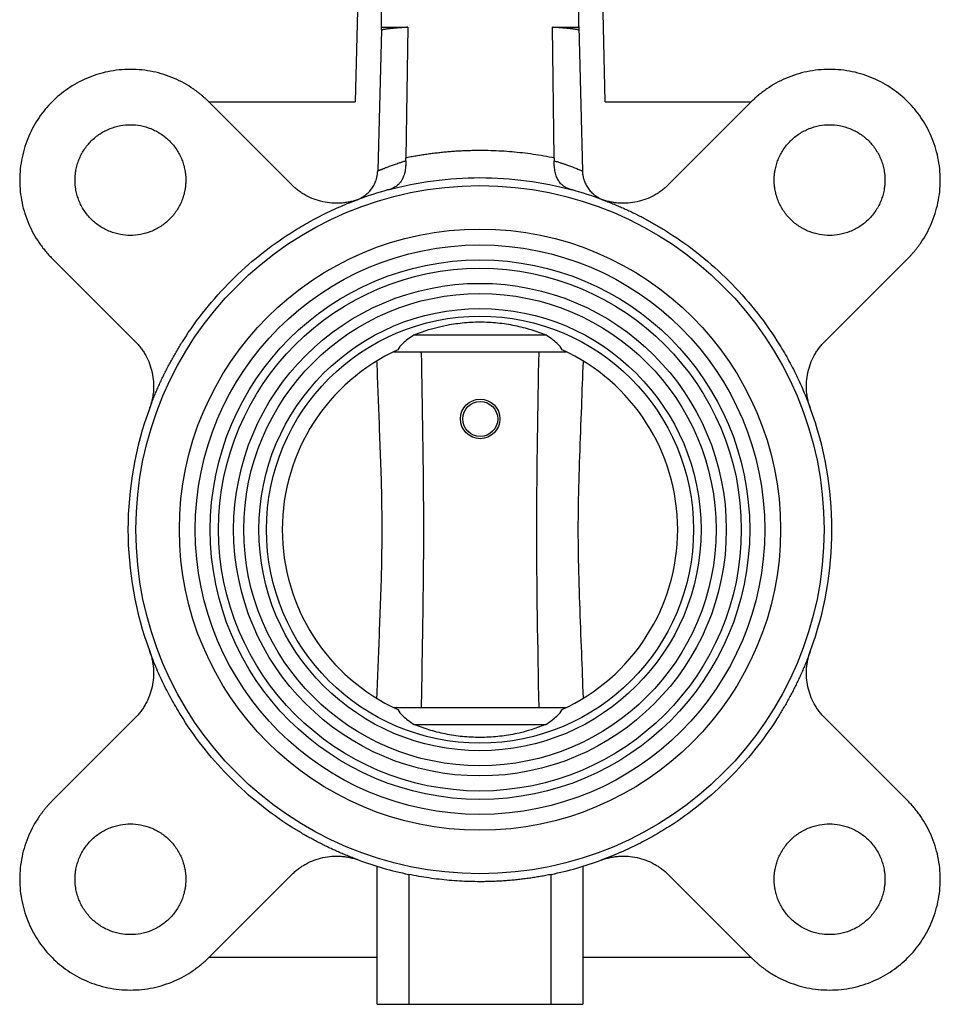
# Model space of a CAD drawing. Header units: millimetres. Extents: x 376 to 1218, y -39 to 832.
# Tile 4 of 25: x 493 to 609, y 249 to 373. Entities that reach past the tile are written whole.
import ezdxf

# ---------------------------------------------------------------- set-up
doc = ezdxf.new("R2010")
doc.units = ezdxf.units.MM

msp = doc.modelspace()

# ---------------------------------------------------------------- linework, layer by layer
at = {"color": 7, "linetype": 'Continuous', "lineweight": 25}
for p, q in [((537.3, 436.79), (535.49, 362.88)), ((567.08, 362.88), (565.65, 429.39)), ((538.76, 417.27), (538.76, 372.3)), ((563.76, 372.3), (563.76, 417.27)), ((538.76, 372.3), (542.12, 372.3)), ((538.76, 372.3), (538.76, 371.96)), ((542.12, 372.3), (541.87, 355.81)), ((560.66, 355.81), (560.41, 372.3)), ((560.41, 372.3), (563.76, 372.3)), ((563.76, 372.4), (564.21, 354.15)), ((563.76, 372.3), (563.76, 371.97)), ((538.82, 371.96), (538.33, 354.14)), ((538.76, 371.96), (538.82, 371.96)), ((527.46, 352.39), (516.97, 362.88)), ((516.97, 362.88), (535.49, 362.88)), ((567.08, 362.88), (585.56, 362.88)), ((585.56, 362.88), (575.07, 352.39)), ((497.17, 343.08), (507.66, 332.59)), ((594.87, 332.59), (605.36, 343.08)), ((542.92, 333.4), (559.6, 333.4)), ((540.37, 331.29), (540.7, 331.29)), ((540.7, 331.29), (561.82, 331.29)), ((561.82, 331.29), (562.16, 331.29)), ((540.37, 286.29), (540.7, 286.29)), ((540.7, 286.29), (561.82, 286.29)), ((561.82, 286.29), (562.16, 286.29)), ((507.66, 284.98), (497.17, 274.49)), ((542.92, 284.17), (559.6, 284.17)), ((605.36, 274.49), (594.87, 284.98)), ((516.97, 254.69), (527.46, 265.18)), ((538.26, 248.79), (538.26, 266.23)), ((542.26, 265.2), (542.26, 248.79)), ((560.26, 248.79), (560.26, 265.2)), ((564.26, 266.23), (564.26, 248.79)), ((575.07, 265.18), (585.56, 254.69)), ((538.26, 254.69), (516.97, 254.69)), ((585.56, 254.69), (564.26, 254.69)), ((538.26, 248.79), (542.26, 248.79)), ((542.26, 248.79), (560.26, 248.79)), ((560.26, 248.79), (564.26, 248.79))]:
    msp.add_line(p, q, dxfattribs=at)
for centre, radius in [((551.26, 308.79), 43.5), ((551.26, 308.79), 38), ((551.26, 308.79), 36), ((551.26, 308.79), 34.1), ((551.26, 308.79), 33.04), ((551.26, 308.79), 31.14), ((551.26, 308.79), 29.85), ((551.26, 308.79), 27.95), ((551.26, 308.79), 27), ((551.29, 322.79), 2.5), ((551.29, 322.79), 2.21)]:
    msp.add_circle(centre, radius, dxfattribs=at)
for radius, start, end in [(44.5, 105.2135, 110.2255), (44.5, 69.7745, 74.7874), (25, 114.5306, 245.4694), (25, 294.5306, 65.4694), (44.5, 159.7745, 200.2255), (44.5, 339.7745, 20.2255), (44.5, 249.7745, 258.3316), (44.5, 281.6684, 290.2255)]:
    msp.add_arc((551.26, 308.79), radius, start, end, dxfattribs=at)
for points, knots in [([(542.12, 372.3), (542.03, 372.3), (541.85, 372.29), (541.6, 372.27), (541.35, 372.25), (541.1, 372.23), (540.86, 372.21), (540.62, 372.19), (540.39, 372.17), (540.17, 372.15), (539.96, 372.13), (539.75, 372.11), (539.56, 372.09), (539.38, 372.06), (539.22, 372.04), (539.07, 372.01), (538.93, 371.99), (538.86, 371.97), (538.82, 371.96)], [0, 0, 0, 0, 0.052007, 0.10541, 0.16021, 0.216408, 0.274004, 0.333, 0.393395, 0.455191, 0.518387, 0.582984, 0.648982, 0.716381, 0.785181, 0.855384, 0.926989, 1, 1, 1, 1]), ([(563.76, 371.97), (563.73, 371.97), (563.68, 371.98), (563.58, 372), (563.48, 372.02), (563.37, 372.04), (563.25, 372.06), (563.12, 372.07), (562.98, 372.09), (562.84, 372.11), (562.7, 372.12), (562.54, 372.14), (562.38, 372.15), (562.22, 372.17), (562.05, 372.18), (561.88, 372.2), (561.71, 372.21), (561.53, 372.23), (561.35, 372.24), (561.17, 372.25), (560.98, 372.27), (560.79, 372.28), (560.6, 372.29), (560.47, 372.3), (560.41, 372.3)], [0, 0, 0, 0, 0.053126, 0.105519, 0.15718, 0.208109, 0.258308, 0.307775, 0.356512, 0.404519, 0.451795, 0.498341, 0.544157, 0.589243, 0.633599, 0.677226, 0.720123, 0.762291, 0.80373, 0.84444, 0.884422, 0.923675, 0.962201, 1, 1, 1, 1]), ([(516.97, 362.88), (516.88, 362.96), (516.71, 363.14), (516.44, 363.38), (516.16, 363.63), (515.88, 363.86), (515.6, 364.09), (515.3, 364.3), (514.73, 364.71), (513.86, 365.25), (512.62, 365.86), (511.31, 366.35), (509.47, 366.83), (507.07, 367.08), (504.2, 366.78), (501.51, 365.93), (499.13, 364.61), (497.11, 362.93), (495.44, 360.92), (494.12, 358.54), (493.27, 355.85), (492.97, 352.98), (493.22, 350.58), (493.7, 348.74), (494.19, 347.43), (494.8, 346.19), (495.39, 345.24), (495.9, 344.52), (496.3, 344.02), (496.72, 343.54), (497.02, 343.23), (497.17, 343.08)], [0, 0, 0, 0, 0.008343, 0.016672, 0.024993, 0.033312, 0.041634, 0.049965, 0.058311, 0.089201, 0.120102, 0.15228, 0.18447, 0.250119, 0.315767, 0.380052, 0.441771, 0.500002, 0.558232, 0.619951, 0.684236, 0.749885, 0.815534, 0.847711, 0.879901, 0.910791, 0.941693, 0.956283, 0.970843, 0.985406, 1, 1, 1, 1]), ([(605.36, 343.08), (605.44, 343.17), (605.61, 343.34), (605.86, 343.61), (606.1, 343.88), (606.34, 344.17), (606.56, 344.45), (606.78, 344.75), (607.18, 345.32), (607.73, 346.19), (608.33, 347.43), (608.82, 348.74), (609.31, 350.58), (609.56, 352.98), (609.26, 355.85), (608.4, 358.54), (607.09, 360.92), (605.41, 362.93), (603.39, 364.61), (601.02, 365.93), (598.33, 366.78), (595.46, 367.08), (593.06, 366.83), (591.21, 366.35), (589.9, 365.86), (588.67, 365.25), (587.72, 364.66), (587, 364.14), (586.5, 363.75), (586.02, 363.33), (585.71, 363.03), (585.56, 362.88)], [0, 0, 0, 0, 0.008343, 0.016672, 0.024993, 0.033312, 0.041634, 0.049965, 0.058311, 0.089201, 0.120102, 0.15228, 0.18447, 0.250119, 0.315767, 0.380052, 0.441771, 0.500002, 0.558232, 0.619951, 0.684236, 0.749885, 0.815534, 0.847711, 0.879901, 0.910791, 0.941693, 0.956283, 0.970843, 0.985406, 1, 1, 1, 1]), ([(500.07, 352.98), (500.07, 353.06), (500.07, 353.24), (500.09, 353.49), (500.11, 353.75), (500.14, 354), (500.21, 354.39), (500.33, 354.92), (500.55, 355.57), (500.84, 356.2), (501.32, 357.03), (502.08, 357.96), (503.2, 358.87), (504.46, 359.52), (505.76, 359.9), (507.07, 360.02), (508.38, 359.9), (509.68, 359.52), (510.93, 358.87), (512.05, 357.96), (512.81, 357.03), (513.29, 356.2), (513.58, 355.57), (513.81, 354.92), (513.94, 354.34), (514.02, 353.83), (514.06, 353.41), (514.07, 353.12), (514.07, 352.98)], [0, 0, 0, 0, 0.0116737, 0.0233258, 0.034972, 0.046628, 0.0583094, 0.0891935, 0.1201015, 0.1522733, 0.1844691, 0.2501183, 0.3157676, 0.3800526, 0.4417717, 0.5000028, 0.5582339, 0.6199531, 0.6842381, 0.7498873, 0.8155366, 0.8477084, 0.8799042, 0.9107883, 0.9416963, 0.9611376, 0.980548, 1, 1, 1, 1]), ([(588.46, 352.98), (588.46, 353.06), (588.46, 353.24), (588.47, 353.49), (588.5, 353.75), (588.53, 354), (588.6, 354.39), (588.72, 354.92), (588.94, 355.57), (589.23, 356.2), (589.71, 357.03), (590.47, 357.96), (591.59, 358.87), (592.85, 359.52), (594.15, 359.9), (595.46, 360.02), (596.76, 359.9), (598.07, 359.52), (599.32, 358.87), (600.44, 357.96), (601.2, 357.03), (601.68, 356.2), (601.97, 355.57), (602.2, 354.92), (602.33, 354.34), (602.41, 353.83), (602.45, 353.41), (602.45, 353.12), (602.46, 352.98)], [0, 0, 0, 0, 0.011674, 0.023326, 0.034972, 0.046628, 0.058309, 0.089193, 0.120101, 0.152273, 0.184469, 0.250118, 0.315768, 0.380053, 0.441772, 0.500003, 0.558234, 0.619953, 0.684238, 0.749887, 0.815537, 0.847708, 0.879904, 0.910788, 0.941696, 0.961138, 0.980548, 1, 1, 1, 1]), ([(541.87, 355.81), (542.09, 355.86), (542.53, 355.95), (543.2, 356.07), (543.86, 356.18), (544.53, 356.28), (545.2, 356.37), (545.87, 356.45), (546.54, 356.52), (547.21, 356.59), (547.88, 356.64), (548.56, 356.68), (549.23, 356.72), (549.91, 356.74), (550.58, 356.75), (551.49, 356.76), (552.61, 356.74), (553.96, 356.69), (555.31, 356.59), (556.65, 356.46), (557.99, 356.28), (559.33, 356.07), (560.21, 355.9), (560.66, 355.81)], [0, 0, 0, 0, 0.035791, 0.071539, 0.107253, 0.14294, 0.178607, 0.214261, 0.249909, 0.28556, 0.32122, 0.356896, 0.392596, 0.428327, 0.464097, 0.499913, 0.571499, 0.64294, 0.714293, 0.785617, 0.85697, 0.928412, 1, 1, 1, 1]), ([(538.33, 354.14), (538.35, 354.15), (538.4, 354.17), (538.49, 354.2), (538.58, 354.24), (538.68, 354.29), (538.8, 354.33), (538.92, 354.38), (539.06, 354.44), (539.21, 354.49), (539.37, 354.56), (539.54, 354.62), (539.8, 354.72), (540.19, 354.86), (540.64, 355.02), (541.06, 355.17), (541.44, 355.29), (541.72, 355.38), (541.87, 355.43)], [0, 0, 0, 0, 0.044782, 0.090271, 0.136466, 0.183369, 0.230981, 0.2793, 0.328327, 0.378063, 0.428505, 0.479655, 0.53151, 0.6473, 0.7733, 0.84023, 0.915803, 1, 1, 1, 1]), ([(541.87, 355.43), (541.87, 355.36), (541.88, 355.24), (541.88, 355.05), (541.87, 354.85), (541.85, 354.61), (541.82, 354.31), (541.73, 353.85), (541.59, 353.4), (541.41, 353.05), (541.26, 352.8), (541.12, 352.62), (540.89, 352.37), (540.63, 352.16), (540.32, 351.99), (540.09, 351.89), (539.84, 351.8), (539.67, 351.75), (539.59, 351.73)], [0, 0, 0, 0, 0.035834, 0.072278, 0.109325, 0.146963, 0.216236, 0.291528, 0.431283, 0.520551, 0.562975, 0.629999, 0.68568, 0.798244, 0.851243, 0.901455, 0.949665, 1, 1, 1, 1]), ([(541.87, 355.43), (541.87, 355.49), (541.87, 355.62), (541.87, 355.75), (541.87, 355.81)], [0, 0, 0, 0, 0.4988672, 1, 1, 1, 1]), ([(560.66, 355.81), (560.66, 355.75), (560.66, 355.62), (560.65, 355.49), (560.65, 355.43)], [0, 0, 0, 0, 0.501123, 1, 1, 1, 1]), ([(562.94, 351.73), (562.89, 351.74), (562.8, 351.76), (562.67, 351.81), (562.54, 351.85), (562.37, 351.92), (562.17, 352.01), (561.86, 352.19), (561.52, 352.46), (561.25, 352.8), (561.07, 353.12), (560.91, 353.48), (560.78, 353.89), (560.7, 354.34), (560.67, 354.65), (560.65, 354.93), (560.65, 355.18), (560.65, 355.35), (560.65, 355.43)], [0, 0, 0, 0, 0.027012, 0.053443, 0.079401, 0.104994, 0.157009, 0.211998, 0.326236, 0.448782, 0.513131, 0.579344, 0.716808, 0.790128, 0.857843, 0.9062, 0.953593, 1, 1, 1, 1]), ([(560.65, 355.43), (560.74, 355.4), (560.9, 355.35), (561.12, 355.28), (561.34, 355.21), (561.53, 355.15), (561.71, 355.09), (561.88, 355.03), (562.19, 354.92), (562.59, 354.78), (563.03, 354.61), (563.37, 354.48), (563.64, 354.38), (563.87, 354.28), (564.06, 354.21), (564.16, 354.17), (564.21, 354.15)], [0, 0, 0, 0, 0.045588, 0.089273, 0.131055, 0.17093, 0.208897, 0.244953, 0.279098, 0.413254, 0.537827, 0.634895, 0.729647, 0.82208, 0.912196, 1, 1, 1, 1]), ([(535.77, 350.5), (535.83, 350.53), (535.95, 350.58), (536.13, 350.66), (536.3, 350.76), (536.47, 350.86), (536.63, 350.97), (536.9, 351.17), (537.24, 351.48), (537.61, 351.93), (537.92, 352.44), (538.12, 352.93), (538.24, 353.37), (538.31, 353.75), (538.32, 354.01), (538.33, 354.14)], [0, 0, 0, 0, 0.04209, 0.083939, 0.125646, 0.16731, 0.20903, 0.250905, 0.376541, 0.501145, 0.626673, 0.7528, 0.834831, 0.916964, 1, 1, 1, 1]), ([(564.21, 354.15), (564.21, 354.08), (564.22, 353.95), (564.24, 353.76), (564.27, 353.56), (564.3, 353.37), (564.35, 353.19), (564.44, 352.87), (564.62, 352.45), (564.92, 351.94), (565.3, 351.48), (565.68, 351.12), (566.06, 350.86), (566.4, 350.66), (566.64, 350.55), (566.76, 350.5)], [0, 0, 0, 0, 0.041652, 0.082996, 0.124128, 0.16515, 0.206162, 0.247264, 0.373267, 0.4989, 0.62341, 0.749181, 0.832694, 0.916035, 1, 1, 1, 1]), ([(514.07, 352.98), (514.07, 352.89), (514.07, 352.72), (514.05, 352.47), (514.03, 352.21), (514, 351.96), (513.93, 351.57), (513.81, 351.04), (513.58, 350.39), (513.29, 349.75), (512.81, 348.93), (512.05, 347.99), (510.93, 347.09), (509.68, 346.44), (508.38, 346.06), (507.07, 345.94), (505.76, 346.06), (504.46, 346.44), (503.2, 347.09), (502.08, 347.99), (501.32, 348.93), (500.84, 349.75), (500.55, 350.39), (500.33, 351.04), (500.19, 351.62), (500.12, 352.13), (500.08, 352.55), (500.07, 352.84), (500.07, 352.98)], [0, 0, 0, 0, 0.011674, 0.023326, 0.034972, 0.046628, 0.058309, 0.089193, 0.120101, 0.152273, 0.184469, 0.250118, 0.315768, 0.380053, 0.441772, 0.500003, 0.558234, 0.619953, 0.684238, 0.749887, 0.815537, 0.847708, 0.879904, 0.910788, 0.941696, 0.961138, 0.980548, 1, 1, 1, 1]), ([(535.88, 350.54), (535.79, 350.51), (535.62, 350.45), (535.35, 350.36), (535.08, 350.29), (534.81, 350.23), (534.54, 350.17), (534.26, 350.13), (533.99, 350.09), (533.41, 350.04), (532.54, 350.04), (531.39, 350.21), (530.27, 350.54), (529.4, 350.94), (528.75, 351.33), (528.29, 351.65), (527.86, 352), (527.59, 352.26), (527.46, 352.39)], [0, 0, 0, 0, 0.030742, 0.061375, 0.091934, 0.122458, 0.152984, 0.183549, 0.21419, 0.244946, 0.372453, 0.500018, 0.627526, 0.755091, 0.816457, 0.877531, 0.938612, 1, 1, 1, 1]), ([(539.59, 351.73), (543.39, 352.76), (547.32, 353.29), (555.2, 353.29), (559.14, 352.76), (562.94, 351.73)], [0, 0, 0, 0, 0.5, 0.5, 1, 1, 1, 1]), ([(575.07, 352.39), (575, 352.33), (574.87, 352.2), (574.66, 352.01), (574.45, 351.83), (574.23, 351.66), (574.01, 351.5), (573.77, 351.34), (573.54, 351.19), (573.04, 350.9), (572.25, 350.54), (571.14, 350.21), (569.98, 350.04), (569.02, 350.04), (568.26, 350.12), (567.72, 350.22), (567.17, 350.36), (566.82, 350.48), (566.65, 350.54)], [0, 0, 0, 0, 0.030742, 0.061375, 0.091934, 0.122458, 0.152984, 0.183549, 0.21419, 0.244946, 0.372453, 0.500018, 0.627526, 0.755091, 0.816457, 0.877531, 0.938612, 1, 1, 1, 1]), ([(602.46, 352.98), (602.46, 352.89), (602.45, 352.72), (602.44, 352.47), (602.42, 352.21), (602.38, 351.96), (602.32, 351.57), (602.2, 351.04), (601.97, 350.39), (601.68, 349.75), (601.2, 348.93), (600.44, 347.99), (599.32, 347.09), (598.07, 346.44), (596.76, 346.06), (595.46, 345.94), (594.15, 346.06), (592.85, 346.44), (591.59, 347.09), (590.47, 347.99), (589.71, 348.93), (589.23, 349.75), (588.94, 350.39), (588.72, 351.04), (588.58, 351.62), (588.5, 352.13), (588.46, 352.55), (588.46, 352.84), (588.46, 352.98)], [0, 0, 0, 0, 0.011674, 0.023326, 0.034972, 0.046628, 0.058309, 0.089193, 0.120101, 0.152273, 0.184469, 0.250118, 0.315768, 0.380053, 0.441772, 0.500003, 0.558234, 0.619953, 0.684238, 0.749887, 0.815537, 0.847708, 0.879904, 0.910788, 0.941696, 0.961138, 0.980548, 1, 1, 1, 1]), ([(509.51, 324.17), (509.59, 324.38), (509.74, 324.81), (510, 325.44), (510.25, 326.07), (510.52, 326.69), (510.8, 327.31), (511.09, 327.93), (511.38, 328.53), (511.69, 329.14), (512, 329.74), (512.33, 330.34), (512.66, 330.93), (513, 331.51), (513.36, 332.1), (514.46, 333.86), (516.48, 336.69), (519.73, 340.31), (523.36, 343.57), (526.33, 345.69), (528.39, 346.96), (529.41, 347.56), (530.46, 348.13), (531.51, 348.67), (532.58, 349.18), (533.67, 349.66), (534.76, 350.12), (535.51, 350.4), (535.88, 350.54)], [0, 0, 0, 0, 0.017703, 0.035382, 0.05304, 0.070682, 0.088311, 0.105932, 0.12355, 0.141167, 0.158789, 0.176419, 0.194062, 0.211721, 0.229402, 0.247106, 0.373548, 0.500002, 0.626444, 0.752898, 0.783862, 0.81476, 0.845614, 0.876446, 0.907278, 0.938134, 0.969033, 1, 1, 1, 1]), ([(566.65, 350.54), (566.86, 350.46), (567.28, 350.3), (567.92, 350.05), (568.55, 349.79), (569.17, 349.53), (569.79, 349.25), (570.4, 348.96), (571.01, 348.67), (571.62, 348.36), (572.22, 348.04), (572.81, 347.72), (573.41, 347.39), (573.99, 347.04), (574.57, 346.69), (576.33, 345.59), (579.16, 343.57), (582.79, 340.31), (586.05, 336.69), (588.17, 333.72), (589.44, 331.66), (590.04, 330.63), (590.61, 329.59), (591.15, 328.54), (591.66, 327.47), (592.14, 326.38), (592.6, 325.28), (592.88, 324.54), (593.02, 324.17)], [0, 0, 0, 0, 0.017703, 0.035382, 0.05304, 0.070682, 0.088311, 0.105932, 0.12355, 0.141167, 0.158789, 0.176419, 0.194062, 0.211721, 0.229402, 0.247106, 0.373548, 0.500002, 0.626444, 0.752898, 0.783862, 0.81476, 0.845614, 0.876446, 0.907278, 0.938134, 0.969033, 1, 1, 1, 1]), ([(542.92, 333.4), (544.13, 333.9), (545.44, 334.31), (547.21, 334.68), (547.57, 334.74), (548.3, 334.85), (548.66, 334.9), (549.76, 335.01), (550.5, 335.05), (551.62, 335.05), (552, 335.04), (552.75, 335), (553.12, 334.98), (554.22, 334.86), (554.95, 334.75), (556.01, 334.53), (556.36, 334.45), (557.05, 334.28), (557.38, 334.18), (558.37, 333.88), (559, 333.65), (559.6, 333.4)], [0, 0, 0, 0, 0.25, 0.25, 0.3125, 0.3125, 0.375, 0.375, 0.5, 0.5, 0.5625, 0.5625, 0.625, 0.625, 0.75, 0.75, 0.8125, 0.8125, 0.875, 0.875, 1, 1, 1, 1]), ([(507.66, 332.59), (507.72, 332.53), (507.85, 332.39), (508.04, 332.18), (508.22, 331.97), (508.39, 331.75), (508.55, 331.53), (508.71, 331.3), (508.86, 331.06), (509.14, 330.56), (509.51, 329.77), (509.84, 328.66), (510.01, 327.5), (510.01, 326.54), (509.92, 325.79), (509.82, 325.24), (509.69, 324.7), (509.57, 324.35), (509.51, 324.17)], [0, 0, 0, 0, 0.030742, 0.061375, 0.091934, 0.122458, 0.152984, 0.183549, 0.21419, 0.244946, 0.372453, 0.500018, 0.627526, 0.755091, 0.816457, 0.877531, 0.938612, 1, 1, 1, 1]), ([(542.92, 333.4), (542.35, 333.04), (541.9, 332.69), (541.22, 332.06), (540.99, 331.77), (540.88, 331.53)], [0, 0, 0, 0, 0.5, 0.5, 1, 1, 1, 1]), ([(561.64, 331.53), (561.53, 331.77), (561.3, 332.06), (560.62, 332.69), (560.18, 333.04), (559.6, 333.4)], [0, 0, 0, 0, 0.5, 0.5, 1, 1, 1, 1]), ([(593.02, 324.17), (592.99, 324.26), (592.92, 324.43), (592.84, 324.7), (592.77, 324.97), (592.71, 325.24), (592.65, 325.51), (592.61, 325.79), (592.57, 326.06), (592.52, 326.63), (592.52, 327.5), (592.68, 328.66), (593.02, 329.77), (593.42, 330.65), (593.81, 331.3), (594.13, 331.76), (594.48, 332.19), (594.74, 332.46), (594.87, 332.59)], [0, 0, 0, 0, 0.030742, 0.061375, 0.091934, 0.122458, 0.152984, 0.183549, 0.21419, 0.244946, 0.372453, 0.500018, 0.627526, 0.755091, 0.816457, 0.877531, 0.938612, 1, 1, 1, 1]), ([(509.51, 293.4), (509.54, 293.31), (509.6, 293.14), (509.68, 292.87), (509.76, 292.6), (509.82, 292.33), (509.87, 292.06), (509.92, 291.78), (509.95, 291.51), (510.01, 290.94), (510.01, 290.07), (509.84, 288.91), (509.51, 287.8), (509.1, 286.92), (508.71, 286.27), (508.39, 285.82), (508.04, 285.38), (507.79, 285.11), (507.66, 284.98)], [0, 0, 0, 0, 0.030742, 0.061375, 0.091934, 0.122458, 0.152984, 0.183549, 0.21419, 0.244946, 0.372453, 0.500018, 0.627526, 0.755091, 0.816457, 0.877531, 0.938612, 1, 1, 1, 1]), ([(535.88, 267.03), (535.67, 267.11), (535.24, 267.27), (534.61, 267.52), (533.98, 267.78), (533.36, 268.04), (532.74, 268.32), (532.12, 268.61), (531.51, 268.91), (530.91, 269.21), (530.31, 269.53), (529.71, 269.85), (529.12, 270.18), (528.53, 270.53), (527.95, 270.88), (526.19, 271.98), (523.36, 274), (519.73, 277.26), (516.48, 280.88), (514.36, 283.85), (513.09, 285.91), (512.49, 286.94), (511.92, 287.98), (511.38, 289.03), (510.87, 290.1), (510.38, 291.19), (509.93, 292.29), (509.65, 293.03), (509.51, 293.4)], [0, 0, 0, 0, 0.017703, 0.035382, 0.05304, 0.070682, 0.088311, 0.105932, 0.12355, 0.141167, 0.158789, 0.176419, 0.194062, 0.211721, 0.229402, 0.247106, 0.373548, 0.500002, 0.626444, 0.752898, 0.783862, 0.81476, 0.845614, 0.876446, 0.907278, 0.938134, 0.969033, 1, 1, 1, 1]), ([(593.02, 293.4), (592.94, 293.19), (592.78, 292.76), (592.53, 292.13), (592.27, 291.5), (592, 290.88), (591.73, 290.26), (591.44, 289.65), (591.14, 289.04), (590.84, 288.43), (590.52, 287.83), (590.2, 287.23), (589.87, 286.64), (589.52, 286.06), (589.17, 285.47), (588.07, 283.71), (586.05, 280.88), (582.79, 277.26), (579.16, 274), (576.2, 271.88), (574.14, 270.61), (573.11, 270.01), (572.07, 269.44), (571.01, 268.9), (569.94, 268.39), (568.86, 267.91), (567.76, 267.45), (567.02, 267.17), (566.65, 267.03)], [0, 0, 0, 0, 0.017703, 0.035382, 0.05304, 0.070682, 0.088311, 0.105932, 0.12355, 0.141167, 0.158789, 0.176419, 0.194062, 0.211721, 0.229402, 0.247106, 0.373548, 0.500002, 0.626444, 0.752898, 0.783862, 0.81476, 0.845614, 0.876446, 0.907278, 0.938134, 0.969033, 1, 1, 1, 1]), ([(594.87, 284.98), (594.8, 285.04), (594.67, 285.18), (594.49, 285.39), (594.31, 285.6), (594.14, 285.82), (593.97, 286.04), (593.82, 286.27), (593.67, 286.51), (593.38, 287.01), (593.02, 287.8), (592.68, 288.91), (592.52, 290.07), (592.52, 291.03), (592.6, 291.78), (592.7, 292.33), (592.84, 292.87), (592.96, 293.22), (593.02, 293.4)], [0, 0, 0, 0, 0.030742, 0.061375, 0.091934, 0.122458, 0.152984, 0.183549, 0.21419, 0.244946, 0.372453, 0.500018, 0.627526, 0.755091, 0.816457, 0.877531, 0.938612, 1, 1, 1, 1]), ([(540.88, 286.04), (540.99, 285.8), (541.22, 285.51), (541.9, 284.88), (542.35, 284.53), (542.92, 284.17)], [0, 0, 0, 0, 0.5, 0.5, 1, 1, 1, 1]), ([(559.6, 284.17), (560.18, 284.53), (560.62, 284.88), (561.3, 285.51), (561.53, 285.8), (561.64, 286.04)], [0, 0, 0, 0, 0.5, 0.5, 1, 1, 1, 1]), ([(559.6, 284.17), (558.39, 283.67), (557.09, 283.26), (555.31, 282.89), (554.95, 282.83), (554.23, 282.72), (553.87, 282.67), (552.77, 282.56), (552.03, 282.52), (550.9, 282.52), (550.52, 282.53), (549.77, 282.57), (549.4, 282.59), (548.3, 282.71), (547.58, 282.82), (546.52, 283.04), (546.17, 283.12), (545.48, 283.29), (545.14, 283.39), (544.16, 283.69), (543.53, 283.92), (542.92, 284.17)], [0, 0, 0, 0, 0.25, 0.25, 0.3125, 0.3125, 0.375, 0.375, 0.5, 0.5, 0.5625, 0.5625, 0.625, 0.625, 0.75, 0.75, 0.8125, 0.8125, 0.875, 0.875, 1, 1, 1, 1]), ([(497.17, 274.49), (497.08, 274.4), (496.91, 274.23), (496.66, 273.96), (496.42, 273.69), (496.19, 273.4), (495.96, 273.12), (495.74, 272.82), (495.34, 272.26), (494.8, 271.38), (494.19, 270.14), (493.7, 268.83), (493.22, 266.99), (492.97, 264.59), (493.27, 261.72), (494.12, 259.03), (495.44, 256.65), (497.11, 254.64), (499.13, 252.96), (501.51, 251.64), (504.2, 250.79), (507.07, 250.49), (509.47, 250.74), (511.31, 251.22), (512.62, 251.71), (513.86, 252.32), (514.81, 252.91), (515.52, 253.43), (516.03, 253.82), (516.51, 254.24), (516.82, 254.54), (516.97, 254.69)], [0, 0, 0, 0, 0.008343, 0.016672, 0.024993, 0.033312, 0.041634, 0.049965, 0.058311, 0.089201, 0.120102, 0.15228, 0.18447, 0.250119, 0.315767, 0.380052, 0.441771, 0.500002, 0.558232, 0.619951, 0.684236, 0.749885, 0.815534, 0.847711, 0.879901, 0.910791, 0.941693, 0.956283, 0.970843, 0.985406, 1, 1, 1, 1]), ([(585.56, 254.69), (585.64, 254.61), (585.82, 254.43), (586.09, 254.19), (586.36, 253.95), (586.64, 253.71), (586.93, 253.48), (587.22, 253.27), (587.79, 252.86), (588.67, 252.32), (589.9, 251.71), (591.21, 251.22), (593.06, 250.74), (595.46, 250.49), (598.33, 250.79), (601.02, 251.64), (603.39, 252.96), (605.41, 254.64), (607.09, 256.65), (608.4, 259.03), (609.26, 261.72), (609.56, 264.59), (609.31, 266.99), (608.82, 268.83), (608.33, 270.14), (607.73, 271.38), (607.14, 272.33), (606.62, 273.05), (606.22, 273.55), (605.8, 274.03), (605.51, 274.34), (605.36, 274.49)], [0, 0, 0, 0, 0.008343, 0.016672, 0.024993, 0.033312, 0.041634, 0.049965, 0.058311, 0.089201, 0.120102, 0.15228, 0.18447, 0.250119, 0.315767, 0.380052, 0.441771, 0.500002, 0.558232, 0.619951, 0.684236, 0.749885, 0.815534, 0.847711, 0.879901, 0.910791, 0.941693, 0.956283, 0.970843, 0.985406, 1, 1, 1, 1]), ([(500.07, 264.59), (500.07, 264.68), (500.07, 264.85), (500.09, 265.1), (500.11, 265.36), (500.14, 265.61), (500.21, 266), (500.33, 266.53), (500.55, 267.18), (500.84, 267.82), (501.32, 268.64), (502.08, 269.58), (503.2, 270.49), (504.46, 271.14), (505.76, 271.51), (507.07, 271.63), (508.38, 271.51), (509.68, 271.14), (510.93, 270.49), (512.05, 269.58), (512.81, 268.64), (513.29, 267.82), (513.58, 267.18), (513.81, 266.53), (513.94, 265.95), (514.02, 265.44), (514.06, 265.02), (514.07, 264.73), (514.07, 264.59)], [0, 0, 0, 0, 0.011674, 0.023326, 0.034972, 0.046628, 0.058309, 0.089193, 0.120101, 0.152273, 0.184469, 0.250118, 0.315768, 0.380053, 0.441772, 0.500003, 0.558234, 0.619953, 0.684238, 0.749887, 0.815537, 0.847708, 0.879904, 0.910788, 0.941696, 0.961138, 0.980548, 1, 1, 1, 1]), ([(588.46, 264.59), (588.46, 264.68), (588.46, 264.85), (588.47, 265.1), (588.5, 265.36), (588.53, 265.61), (588.6, 266), (588.72, 266.53), (588.94, 267.18), (589.23, 267.82), (589.71, 268.64), (590.47, 269.58), (591.59, 270.49), (592.85, 271.14), (594.15, 271.51), (595.46, 271.63), (596.76, 271.51), (598.07, 271.14), (599.32, 270.49), (600.44, 269.58), (601.2, 268.64), (601.68, 267.82), (601.97, 267.18), (602.2, 266.53), (602.33, 265.95), (602.41, 265.44), (602.45, 265.02), (602.45, 264.73), (602.46, 264.59)], [0, 0, 0, 0, 0.011674, 0.023326, 0.034972, 0.046628, 0.058309, 0.089193, 0.120101, 0.152273, 0.184469, 0.250118, 0.315768, 0.380053, 0.441772, 0.500003, 0.558234, 0.619953, 0.684238, 0.749887, 0.815537, 0.847708, 0.879904, 0.910788, 0.941696, 0.961138, 0.980548, 1, 1, 1, 1]), ([(527.46, 265.18), (527.52, 265.24), (527.66, 265.37), (527.86, 265.56), (528.08, 265.74), (528.3, 265.91), (528.52, 266.08), (528.75, 266.23), (528.99, 266.38), (529.48, 266.67), (530.27, 267.03), (531.39, 267.36), (532.54, 267.53), (533.51, 267.53), (534.26, 267.45), (534.81, 267.35), (535.35, 267.21), (535.7, 267.09), (535.88, 267.03)], [0, 0, 0, 0, 0.030742, 0.061375, 0.091934, 0.122458, 0.152984, 0.183549, 0.21419, 0.244946, 0.372453, 0.500018, 0.627526, 0.755091, 0.816457, 0.877531, 0.938612, 1, 1, 1, 1]), ([(566.65, 267.03), (566.74, 267.06), (566.91, 267.12), (567.18, 267.21), (567.45, 267.28), (567.72, 267.34), (567.99, 267.4), (568.26, 267.44), (568.54, 267.48), (569.11, 267.53), (569.98, 267.53), (571.13, 267.36), (572.25, 267.03), (573.13, 266.63), (573.78, 266.24), (574.23, 265.92), (574.67, 265.57), (574.94, 265.31), (575.07, 265.18)], [0, 0, 0, 0, 0.0307424, 0.0613748, 0.0919342, 0.1224579, 0.1529836, 0.1835485, 0.2141902, 0.2449455, 0.3724531, 0.5000182, 0.6275258, 0.7550909, 0.8164568, 0.8775306, 0.9386119, 1, 1, 1, 1]), ([(560.26, 265.2), (560.03, 265.16), (559.58, 265.07), (558.89, 264.94), (558.2, 264.83), (557.51, 264.72), (556.82, 264.63), (556.13, 264.55), (555.44, 264.48), (554.75, 264.42), (554.05, 264.37), (553.36, 264.33), (552.66, 264.31), (551.96, 264.29), (551.06, 264.28), (549.97, 264.3), (548.67, 264.35), (547.38, 264.45), (546.1, 264.58), (544.81, 264.75), (543.53, 264.95), (542.69, 265.12), (542.26, 265.2)], [0, 0, 0, 0, 0.038564, 0.077076, 0.115546, 0.153984, 0.192398, 0.230798, 0.269193, 0.307594, 0.34601, 0.384449, 0.422922, 0.461438, 0.500006, 0.571582, 0.643007, 0.714343, 0.785649, 0.856987, 0.928417, 1, 1, 1, 1]), ([(514.07, 264.59), (514.07, 264.51), (514.07, 264.33), (514.05, 264.08), (514.03, 263.82), (514, 263.57), (513.93, 263.18), (513.81, 262.65), (513.58, 262), (513.29, 261.37), (512.81, 260.54), (512.05, 259.61), (510.93, 258.7), (509.68, 258.05), (508.38, 257.67), (507.07, 257.55), (505.76, 257.67), (504.46, 258.05), (503.2, 258.7), (502.08, 259.61), (501.32, 260.54), (500.84, 261.37), (500.55, 262), (500.33, 262.65), (500.19, 263.23), (500.12, 263.74), (500.08, 264.16), (500.07, 264.45), (500.07, 264.59)], [0, 0, 0, 0, 0.011674, 0.023326, 0.034972, 0.046628, 0.058309, 0.089193, 0.120101, 0.152273, 0.184469, 0.250118, 0.315768, 0.380053, 0.441772, 0.500003, 0.558234, 0.619953, 0.684238, 0.749887, 0.815537, 0.847708, 0.879904, 0.910788, 0.941696, 0.961138, 0.980548, 1, 1, 1, 1]), ([(602.46, 264.59), (602.46, 264.51), (602.45, 264.33), (602.44, 264.08), (602.42, 263.82), (602.38, 263.57), (602.32, 263.18), (602.2, 262.65), (601.97, 262), (601.68, 261.37), (601.2, 260.54), (600.44, 259.61), (599.32, 258.7), (598.07, 258.05), (596.76, 257.67), (595.46, 257.55), (594.15, 257.67), (592.85, 258.05), (591.59, 258.7), (590.47, 259.61), (589.71, 260.54), (589.23, 261.37), (588.94, 262), (588.72, 262.65), (588.58, 263.23), (588.5, 263.74), (588.46, 264.16), (588.46, 264.45), (588.46, 264.59)], [0, 0, 0, 0, 0.0116737, 0.0233258, 0.034972, 0.046628, 0.0583094, 0.0891935, 0.1201015, 0.1522733, 0.1844691, 0.2501183, 0.3157676, 0.3800526, 0.4417717, 0.5000028, 0.5582339, 0.6199531, 0.6842381, 0.7498873, 0.8155366, 0.8477084, 0.8799042, 0.9107883, 0.9416963, 0.9611376, 0.980548, 1, 1, 1, 1])]:
    msp.add_open_spline(points, degree=3, knots=knots, dxfattribs=at)
at = {"color": 8, "linetype": 'Continuous', "lineweight": 25}
for points, knots in [([(543.83, 331.29), (543.85, 329.89), (543.9, 327.19), (543.96, 323.46), (544.01, 320.24), (544.05, 317.54), (544.08, 315.16), (544.1, 312.62), (544.11, 309.83), (544.11, 306.76), (544.09, 303.58), (544.05, 300.12), (544, 296.6), (543.94, 293.09), (543.89, 289.74), (543.85, 287.44), (543.83, 286.29)], [0, 0, 0, 0, 0.092953, 0.179979, 0.248603, 0.307774, 0.360124, 0.407316, 0.476967, 0.546283, 0.611746, 0.688976, 0.7767, 0.846529, 0.922837, 1, 1, 1, 1]), ([(558.73, 286.29), (558.58, 294.01), (558.3, 309.01), (558.59, 324.01), (558.73, 331.29)], [0, 0, 0, 0, 0.5149893, 1, 1, 1, 1]), ([(538.24, 287.52), (538.35, 290.25), (538.56, 295.89), (538.9, 304.42), (538.9, 313.15), (538.56, 321.66), (538.35, 327.28), (538.25, 329.99)], [0, 0, 0, 0, 0.192904, 0.398805, 0.602655, 0.808555, 1, 1, 1, 1]), ([(564.29, 330.05), (564.22, 328.15), (564.07, 324.15), (563.84, 318.1), (563.64, 311.87), (563.64, 305.7), (563.84, 299.47), (564.07, 293.44), (564.22, 289.46), (564.29, 287.59)], [0, 0, 0, 0, 0.1337064, 0.2828718, 0.427826, 0.5736023, 0.7185569, 0.8677222, 1, 1, 1, 1])]:
    msp.add_open_spline(points, degree=3, knots=knots, dxfattribs=at)
at = {"color": 7, "linetype": 'Continuous', "lineweight": 25}
for points in [[(561.82, 331.29), (561.88, 331.31), (561.94, 331.34), (562, 331.36)], [(540.7, 286.29), (540.64, 286.26), (540.58, 286.23), (540.52, 286.21)]]:
    msp.add_open_spline(points, degree=3, dxfattribs=at)

doc.saveas('drawing.dxf')
